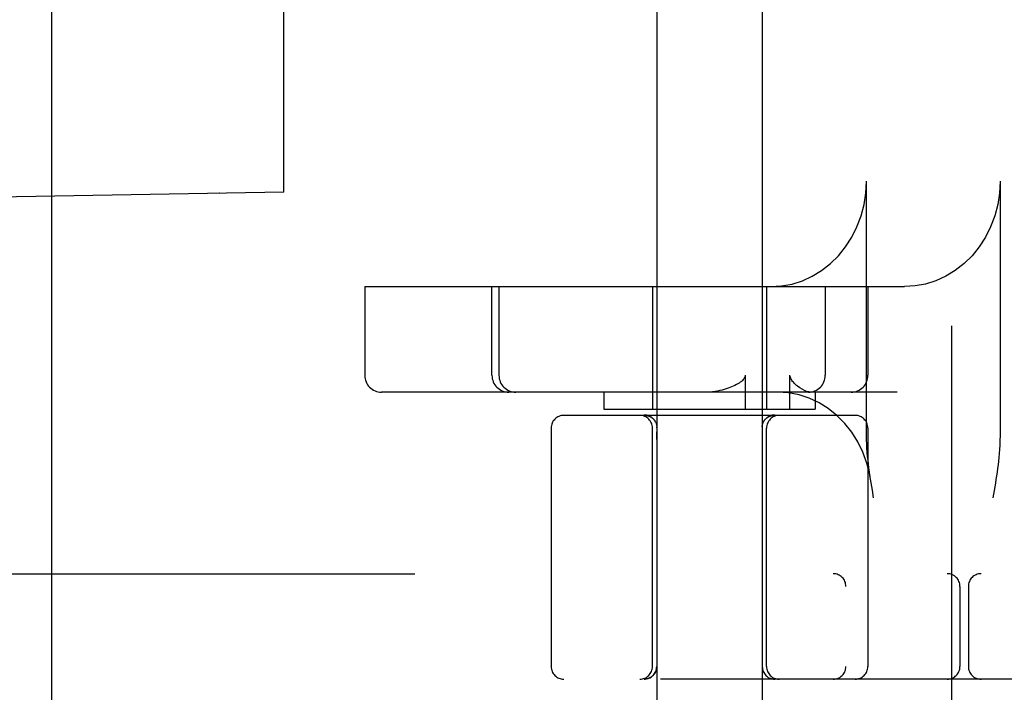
# Model space of a CAD drawing. Header units: inches. Extents: x 0 to 184, y 0 to 119.
# Tile 64 of 116: x 101.593 to 102.759, y 43.436 to 44.233. Entities that reach past the tile are written whole.
import ezdxf

# ---------------------------------------------------------------- set-up
doc = ezdxf.new("R2010")
doc.units = ezdxf.units.IN
doc.header["$LTSCALE"] = 10.121375
doc.header["$MEASUREMENT"] = 0
doc.linetypes.add('HIDDEN', pattern=[0.2, 0.1, -0.1])
doc.layers.add('DEFAULT_2', color=8, linetype='HIDDEN')

msp = doc.modelspace()

# ---------------------------------------------------------------- linework, layer by layer
at = {"layer": 'DEFAULT_2', "color": 8, "linetype": 'HIDDEN'}
for p, q in [((102.696, 47.9188), (102.696, 42.4183)), ((102.571, 47.3858), (102.571, 42.9513)), ((101.631, 43.2641), (101.631, 46.6391)), ((102.347, 46.4398), (102.347, 42.9706)), ((102.472, 46.4398), (102.472, 42.9706)), ((101.8295, 45.876), (101.8295, 44.0272)), ((101.9056, 44.0285), (101.9056, 45.8747)), ((102.5954, 43.7401), (102.5954, 44.0416)), ((102.7535, 44.0416), (102.7535, 43.7401)), ((101.9056, 44.0285), (101.1105, 44.0146)), ((101.8296, 44.0272), (101.8295, 44.0272)), ((102.0013, 43.9166), (102.0013, 43.8116)), ((102.0013, 43.9166), (102.6402, 43.9166)), ((102.1519, 43.8116), (102.1519, 43.9166)), ((102.1602, 43.9166), (102.1602, 43.8116)), ((102.342, 43.9166), (102.342, 43.7716)), ((102.477, 43.9166), (102.477, 43.7716)), ((102.5466, 43.9166), (102.5466, 43.8116)), ((102.5971, 43.9166), (102.5971, 43.8116)), ((102.4518, 43.8116), (102.4518, 43.7716)), ((102.5048, 43.7716), (102.5048, 43.8116)), ((102.6318, 43.7916), (102.0213, 43.7916)), ((102.2845, 43.7916), (102.2845, 43.7716)), ((102.5345, 43.7916), (102.5345, 43.7716)), ((102.582, 43.7641), (102.237, 43.7641)), ((102.2845, 43.7716), (102.5345, 43.7716)), ((102.3334, 43.7641), (102.3335, 43.7641)), ((102.3335, 43.7641), (102.3337, 43.7641)), ((102.3337, 43.7641), (102.334, 43.7641)), ((102.3339, 43.7641), (102.3342, 43.7641)), ((102.3347, 43.764), (102.335, 43.764)), ((102.3397, 43.7625), (102.34, 43.7623)), ((102.34, 43.7623), (102.3404, 43.7621)), ((102.3403, 43.7621), (102.3407, 43.7619)), ((102.3413, 43.7614), (102.3416, 43.7612)), ((102.3416, 43.7612), (102.3419, 43.761)), ((102.3419, 43.761), (102.3422, 43.7607)), ((102.4768, 43.7607), (102.4771, 43.761)), ((102.4777, 43.7614), (102.478, 43.7617)), ((102.478, 43.7617), (102.4784, 43.7619)), ((102.4784, 43.7619), (102.4787, 43.7621)), ((102.4787, 43.7621), (102.479, 43.7623)), ((102.4837, 43.7639), (102.4841, 43.764)), ((102.484, 43.764), (102.4843, 43.764)), ((102.4843, 43.764), (102.4846, 43.764)), ((102.4846, 43.764), (102.4849, 43.7641)), ((102.4848, 43.7641), (102.4851, 43.7641)), ((102.4851, 43.7641), (102.4853, 43.7641)), ((102.4853, 43.7641), (102.4856, 43.7641)), ((102.4855, 43.7641), (102.4857, 43.7641)), ((102.3422, 43.7607), (102.3425, 43.7605)), ((102.3425, 43.7605), (102.3428, 43.7602)), ((102.3428, 43.7602), (102.3429, 43.7601)), ((102.3431, 43.7599), (102.3429, 43.7601)), ((102.3431, 43.7599), (102.3433, 43.7597)), ((102.3472, 43.7495), (102.3471, 43.7447)), ((102.3472, 43.75), (102.3472, 43.7504)), ((102.3472, 43.7495), (102.3472, 43.75)), ((102.4719, 43.7504), (102.4719, 43.75)), ((102.4719, 43.75), (102.4719, 43.7495)), ((102.4719, 43.7495), (102.472, 43.74)), ((102.4741, 43.7576), (102.4739, 43.7572)), ((102.4745, 43.7582), (102.4743, 43.7579)), ((102.4755, 43.7594), (102.4752, 43.7591)), ((102.476, 43.7599), (102.4757, 43.7597)), ((102.4762, 43.7602), (102.4766, 43.7605)), ((102.4762, 43.7601), (102.4763, 43.7602)), ((102.4765, 43.7605), (102.4768, 43.7607)), ((102.222, 43.7491), (102.222, 43.4666)), ((102.342, 43.4666), (102.342, 43.7491)), ((102.347, 43.7355), (102.3471, 43.7447)), ((102.472, 43.74), (102.472, 43.7312)), ((102.477, 43.4666), (102.477, 43.7491)), ((102.597, 43.7491), (102.597, 43.4666)), ((102.6023, 43.6754), (102.6009, 43.6841)), ((102.748, 43.6837), (102.7465, 43.6751)), ((102.6038, 43.6666), (102.6023, 43.6754)), ((102.7465, 43.6751), (102.7451, 43.6666)), ((101.0485, 43.5766), (103.2535, 43.5766)), ((102.706, 43.5616), (102.706, 43.4666)), ((102.716, 43.5616), (102.716, 43.4666)), ((103.3635, 43.4516), (101.0485, 43.4516))]:
    msp.add_line(p, q, dxfattribs=at)
for points in [[(102.482, 43.9166), (102.4948, 43.9174), (102.5073, 43.9197), (102.5195, 43.9236), (102.5312, 43.929), (102.5423, 43.9358), (102.5527, 43.9439), (102.5622, 43.9532), (102.5706, 43.9637), (102.578, 43.9751), (102.5841, 43.9874), (102.589, 44.0003), (102.5925, 44.0138), (102.5946, 44.0275), (102.5954, 44.0416)], [(102.7535, 44.0416), (102.7528, 44.0275), (102.7507, 44.0138), (102.7472, 44.0003), (102.7423, 43.9874), (102.7362, 43.9751), (102.7288, 43.9637), (102.7203, 43.9532), (102.7109, 43.9439), (102.7005, 43.9358), (102.6894, 43.929), (102.6776, 43.9236), (102.6654, 43.9197), (102.653, 43.9174), (102.6402, 43.9166)], [(102.4518, 43.8116), (102.4516, 43.8102), (102.4511, 43.8089), (102.4504, 43.8077), (102.4495, 43.8065), (102.4484, 43.8054), (102.4472, 43.8044), (102.4459, 43.8034), (102.4445, 43.8024), (102.4429, 43.8015), (102.4413, 43.8006), (102.4395, 43.7997), (102.4376, 43.7988), (102.4357, 43.7979), (102.4337, 43.7971), (102.4316, 43.7963), (102.4293, 43.7956), (102.427, 43.7948), (102.4245, 43.7941), (102.4218, 43.7935), (102.419, 43.7929), (102.4161, 43.7924), (102.4129, 43.792), (102.4096, 43.7917), (102.4061, 43.7916)], [(102.5137, 43.7987), (102.5127, 43.7996), (102.5116, 43.8005), (102.5106, 43.8015), (102.5097, 43.8024), (102.5088, 43.8034), (102.5079, 43.8044), (102.5071, 43.8054), (102.5064, 43.8065), (102.5058, 43.8077), (102.5053, 43.809), (102.505, 43.8102), (102.5048, 43.8116)], [(102.5292, 43.7916), (102.527, 43.7919), (102.5245, 43.7926), (102.5219, 43.7936), (102.5192, 43.7951), (102.5165, 43.7967), (102.5137, 43.7987)], [(102.6003, 43.688), (102.5992, 43.6942), (102.5958, 43.7076), (102.591, 43.7205), (102.585, 43.7327), (102.5779, 43.7441), (102.5696, 43.7546), (102.5603, 43.764), (102.5501, 43.7721), (102.5392, 43.779), (102.5276, 43.7844), (102.5155, 43.7884), (102.5031, 43.7908), (102.4905, 43.7916)], [(102.3333, 43.7644), (102.3329, 43.7645), (102.3325, 43.7645), (102.3321, 43.7645)], [(102.3325, 43.7645), (102.3329, 43.7645), (102.3333, 43.7644), (102.3337, 43.7644), (102.3341, 43.7644), (102.3345, 43.7643), (102.3348, 43.7642), (102.3352, 43.7642), (102.3356, 43.7641), (102.336, 43.764), (102.3364, 43.7639), (102.3368, 43.7638), (102.3371, 43.7636), (102.3375, 43.7635), (102.3379, 43.7634), (102.3382, 43.7632), (102.3386, 43.7631), (102.339, 43.7629), (102.3393, 43.7627), (102.3397, 43.7625), (102.34, 43.7623), (102.3403, 43.7621), (102.3407, 43.7619), (102.341, 43.7617), (102.3413, 43.7615), (102.3416, 43.7612), (102.3419, 43.761), (102.3422, 43.7607)], [(102.3345, 43.7643), (102.3341, 43.7644), (102.3337, 43.7644)], [(102.3342, 43.7641), (102.3345, 43.764), (102.3347, 43.764)], [(102.3368, 43.7638), (102.3364, 43.7639), (102.336, 43.764), (102.3356, 43.7641), (102.3352, 43.7642), (102.3348, 43.7642)], [(102.335, 43.764), (102.3353, 43.7639), (102.3356, 43.7639), (102.3359, 43.7638), (102.3363, 43.7638), (102.3366, 43.7637), (102.3369, 43.7636), (102.3373, 43.7635), (102.3376, 43.7634), (102.338, 43.7633), (102.3383, 43.7631), (102.3386, 43.763), (102.339, 43.7628), (102.3393, 43.7627), (102.3397, 43.7625)], [(102.3353, 43.7639), (102.3355, 43.7639), (102.3358, 43.7638), (102.3361, 43.7638), (102.3364, 43.7637), (102.3367, 43.7636), (102.3371, 43.7635), (102.3374, 43.7634), (102.3377, 43.7633), (102.3381, 43.7632), (102.3384, 43.7631), (102.3387, 43.7629), (102.3391, 43.7628), (102.3394, 43.7626), (102.3397, 43.7624)], [(102.3393, 43.7627), (102.339, 43.7629), (102.3386, 43.7631), (102.3382, 43.7632)], [(102.3419, 43.761), (102.3416, 43.7612), (102.3413, 43.7615), (102.341, 43.7617), (102.3407, 43.7619), (102.3403, 43.7621), (102.34, 43.7623)], [(102.3407, 43.7619), (102.341, 43.7617), (102.3413, 43.7614)], [(102.4771, 43.761), (102.4774, 43.7612), (102.4777, 43.7615), (102.4781, 43.7617), (102.4784, 43.7619), (102.4787, 43.7621), (102.479, 43.7623), (102.4794, 43.7625), (102.4797, 43.7627), (102.4801, 43.7629), (102.4804, 43.7631), (102.4808, 43.7632), (102.4812, 43.7634), (102.4815, 43.7635), (102.4819, 43.7636), (102.4823, 43.7638), (102.4827, 43.7639), (102.483, 43.764), (102.4834, 43.7641), (102.4838, 43.7642), (102.4842, 43.7642), (102.4846, 43.7643), (102.485, 43.7644), (102.4854, 43.7644), (102.4858, 43.7644), (102.4862, 43.7645), (102.4866, 43.7645), (102.487, 43.7645)], [(102.4846, 43.7643), (102.4842, 43.7642), (102.4838, 43.7642), (102.4834, 43.7641), (102.483, 43.764), (102.4827, 43.7639), (102.4823, 43.7638), (102.4819, 43.7636), (102.4815, 43.7635), (102.4812, 43.7634), (102.4808, 43.7632), (102.4804, 43.7631), (102.4801, 43.7629), (102.4797, 43.7627), (102.4794, 43.7625), (102.479, 43.7623), (102.4787, 43.7621), (102.4784, 43.7619), (102.4781, 43.7617), (102.4777, 43.7615), (102.4774, 43.7612), (102.4771, 43.761)], [(102.4771, 43.761), (102.4774, 43.7612), (102.4777, 43.7614)], [(102.479, 43.7623), (102.4794, 43.7625), (102.4797, 43.7627), (102.4801, 43.7628), (102.4804, 43.763), (102.4808, 43.7631), (102.4811, 43.7633), (102.4814, 43.7634), (102.4818, 43.7635), (102.4821, 43.7636), (102.4825, 43.7637), (102.4828, 43.7638), (102.4831, 43.7638), (102.4834, 43.7639), (102.4837, 43.7639)], [(102.4793, 43.7624), (102.4797, 43.7626), (102.48, 43.7628), (102.4803, 43.7629), (102.4807, 43.7631), (102.481, 43.7632), (102.4813, 43.7633), (102.4817, 43.7634), (102.482, 43.7635), (102.4823, 43.7636), (102.4826, 43.7637), (102.4829, 43.7638), (102.4832, 43.7638), (102.4835, 43.7639), (102.4838, 43.7639)], [(102.4858, 43.7644), (102.4854, 43.7644), (102.485, 43.7644)], [(102.487, 43.7645), (102.4866, 43.7645), (102.4862, 43.7645)], [(102.3457, 43.7562), (102.3455, 43.7566), (102.3453, 43.7569), (102.3452, 43.7572), (102.345, 43.7576), (102.3447, 43.7579), (102.3445, 43.7582), (102.3443, 43.7585), (102.3441, 43.7588), (102.3438, 43.7591), (102.3436, 43.7594), (102.3433, 43.7597)], [(102.3457, 43.7562), (102.3459, 43.7559), (102.346, 43.7555), (102.3462, 43.7552), (102.3463, 43.7548), (102.3464, 43.7545), (102.3465, 43.7541), (102.3466, 43.7538), (102.3467, 43.7534), (102.3468, 43.753), (102.3469, 43.7527), (102.347, 43.7523), (102.347, 43.7519), (102.3471, 43.7515), (102.3471, 43.7511), (102.3471, 43.7508), (102.3472, 43.7504)], [(102.4719, 43.7504), (102.4719, 43.7508), (102.4719, 43.7511), (102.472, 43.7515), (102.472, 43.7519), (102.4721, 43.7523), (102.4721, 43.7527), (102.4722, 43.753), (102.4723, 43.7534), (102.4724, 43.7538), (102.4725, 43.7541), (102.4726, 43.7545), (102.4728, 43.7548), (102.4729, 43.7552), (102.473, 43.7555), (102.4732, 43.7559), (102.4734, 43.7562), (102.4735, 43.7566), (102.4737, 43.7569), (102.4739, 43.7572), (102.4741, 43.7576), (102.4743, 43.7579), (102.4745, 43.7582), (102.4747, 43.7585), (102.475, 43.7588), (102.4752, 43.7591), (102.4755, 43.7594), (102.4757, 43.7597), (102.476, 43.7599), (102.4762, 43.7601)], [(102.6009, 43.6841), (102.6002, 43.6885), (102.5995, 43.6929), (102.5989, 43.6974), (102.5983, 43.7019), (102.5977, 43.7064), (102.5972, 43.711), (102.5967, 43.7156), (102.5963, 43.7204), (102.5959, 43.7251), (102.5956, 43.73), (102.5954, 43.735), (102.5954, 43.7401)], [(102.7535, 43.7401), (102.7534, 43.7344), (102.7532, 43.7289), (102.7529, 43.7239), (102.7525, 43.719), (102.7521, 43.7144), (102.7516, 43.7099), (102.7511, 43.7055), (102.7505, 43.7011), (102.7499, 43.6968), (102.7493, 43.6924), (102.7486, 43.6881), (102.748, 43.6837)], [(102.347, 43.4666), (102.347, 43.4663), (102.347, 43.4659), (102.347, 43.4655), (102.347, 43.4651), (102.3469, 43.4647), (102.3469, 43.4644), (102.3468, 43.464), (102.3467, 43.4636), (102.3466, 43.4632), (102.3465, 43.4628), (102.3464, 43.4624), (102.3463, 43.462), (102.3462, 43.4617), (102.3461, 43.4613), (102.3459, 43.4609), (102.3458, 43.4606), (102.3456, 43.4602), (102.3454, 43.4598), (102.3452, 43.4595), (102.3451, 43.4592), (102.3449, 43.4588), (102.3446, 43.4585), (102.3444, 43.4581), (102.3442, 43.4578), (102.344, 43.4575), (102.3437, 43.4572), (102.3435, 43.4569), (102.3432, 43.4566), (102.3429, 43.4563), (102.3427, 43.456), (102.3424, 43.4557), (102.3421, 43.4555), (102.3418, 43.4552), (102.3415, 43.455), (102.3412, 43.4547), (102.3409, 43.4545), (102.3405, 43.4542), (102.3402, 43.454), (102.3399, 43.4538), (102.3395, 43.4536), (102.3392, 43.4534), (102.3389, 43.4532), (102.3385, 43.4531), (102.3381, 43.4529), (102.3378, 43.4527), (102.3374, 43.4526), (102.337, 43.4524), (102.3367, 43.4523), (102.3363, 43.4522), (102.3359, 43.4521), (102.3355, 43.452), (102.3351, 43.4519), (102.3348, 43.4518), (102.3344, 43.4518), (102.334, 43.4517), (102.3336, 43.4517), (102.3332, 43.4516), (102.3328, 43.4516), (102.3324, 43.4516), (102.332, 43.4516)]]:
    msp.add_lwpolyline(points, dxfattribs=at)
for centre, radius, start, end in [((102.0213, 43.8116), 0.02, 180, 270), ((102.1719, 43.8116), 0.02, 180, 270), ((102.1802, 43.8116), 0.02, 180, 270), ((102.5266, 43.8116), 0.02, 270, 360), ((102.5771, 43.8116), 0.02, 270, 360), ((102.237, 43.7491), 0.015, 90, 180), ((102.327, 43.7491), 0.015, 0, 90), ((102.492, 43.7491), 0.015, 90, 180), ((102.582, 43.7491), 0.015, 0, 90), ((102.556, 43.5616), 0.015, 0, 90), ((102.691, 43.5616), 0.015, 0, 90), ((102.731, 43.5616), 0.015, 90, 180), ((102.237, 43.4666), 0.015, 180, 270), ((102.327, 43.4666), 0.015, 270, 360), ((102.332, 43.4666), 0.015, 270, 360), ((102.487, 43.4666), 0.015, 180, 270), ((102.492, 43.4666), 0.015, 180, 270), ((102.556, 43.4666), 0.015, 270, 360), ((102.582, 43.4666), 0.015, 270, 360), ((102.691, 43.4666), 0.015, 270, 360), ((102.731, 43.4666), 0.015, 180, 270)]:
    msp.add_arc(centre, radius, start, end, dxfattribs=at)

doc.saveas('drawing.dxf')
